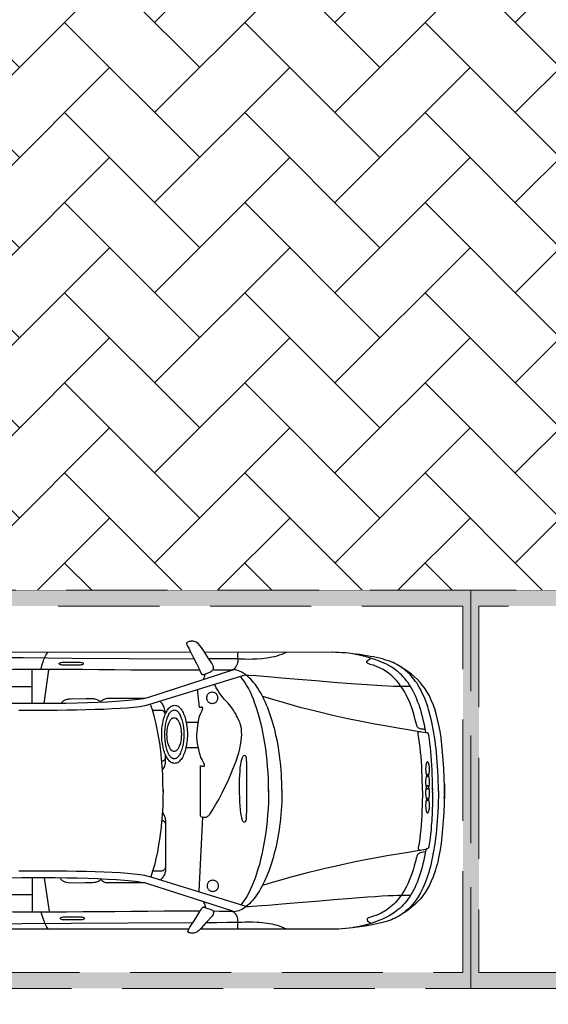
# Model space of a CAD drawing. Header units: millimetres. Extents: x 747415 to 1601423, y -236173 to 551995.
# Tile 9 of 256: x 928009 to 931327, y 6281 to 12463. Entities that reach past the tile are written whole.
import ezdxf

# ---------------------------------------------------------------- set-up
doc = ezdxf.new("R2010")
doc.units = ezdxf.units.MM
doc.header["$LTSCALE"] = 100
doc.header["$MEASUREMENT"] = 0
doc.linetypes.add('DASHED2', pattern=[9.525, 6.35, -3.175])
doc.layers.get('0').update_dxf_attribs({"linetype": 'CONTINUOUS', "lineweight": 0})
for name, color, linetype, lineweight in [('T--A9041_VERHARDING_Wegen', 21, 'CONTINUOUS', 0), ('T--L9041_VERHARDING_Trottoir', 8, 'CONTINUOUS', 0), ('T--L9042_BEPLANTING', 90, 'CONTINUOUS', 0), ('T--L9067_BEHEERVOORZIENING_Belijning', 7, 'DASHED2', 0)]:
    doc.layers.add(name, color=color, linetype=linetype, lineweight=lineweight)
doc.layers.add('T--A9072_BELIJNING', color=7, linetype='CONTINUOUS', lineweight=0, true_color=0xffffff)
doc.layers.add('T--L9041_VERHARDING_Wegen', color=7, linetype='CONTINUOUS')
doc.layers.add('T--L9082_INRICHTING_SPECIFIEK_Auto', color=8, linetype='CONTINUOUS')

# ---------------------------------------------------------------- blocks, each defined once
blk = doc.blocks.new('auto17')
for p, q in [((703.6, 867.6), (1533.8, 867.6)), ((1604.8, 867.6), (3518.7, 867.6)), ((2512.2, 544.6), (2482.2, 756.8)), ((2587.5, 547), (2587.5, 756.8)), ((1540.9, 629.4), (1516.7, 162.7)), ((2588.4, 650.5), (2814.7, 650.5)), ((115.7, 361.8), (115.3, 362.7)), ((75.7, 9.3), (75.7, -1.4)), ((75.7, -15.2), (75.7, -2.9)), ((1548.1, -271.5), (1626.2, -271.5)), ((1545.7, -430.3), (1621.5, -430.3)), ((2513.2, -549), (2483.6, -761.2)), ((2588.4, -551.4), (2588.4, -761.2)), ((2589.8, -654.3), (2815.6, -654.3)), ((705, -871.5), (1505.7, -871)), ((1591.9, -871), (3520.1, -872))]:
    blk.add_line(p, q)
for points in [[(576.9, 858.3), (598.7, 860.7), (620.2, 862.7), (641.6, 864.7), (662.6, 866.1), (683, 867.1), (703.1, 867.6)], [(991.7, 867.6), (1006, 860.7), (1020.8, 854.4), (1036, 849), (1051.3, 844.1), (1067, 839.6), (1082.7, 836.2), (1098.4, 833.3), (1114.1, 830.3), (1129.9, 828.4), (1145.6, 826.9), (1160.8, 825.4), (1175.6, 824.5), (1204.2, 823.5), (1230.4, 823), (1253.2, 823.5), (1272.8, 824.5), (1288, 824.9), (1297.5, 825.4), (1364.2, 825.9), (1429.9, 826.4), (1494.7, 826.4)], [(1297.1, 866.6), (1297.5, 856.8), (1297.5, 847.5), (1297.1, 838.2), (1297.1, 828.9), (1296.6, 820), (1297.1, 810.7), (1298, 801.9), (1300.4, 793.1), (1303.7, 784.3), (1308.5, 775.4), (1315.6, 767.1), (1324.7, 758.3)], [(1499.5, 732.3), (1484.7, 737.2), (1471.9, 741.6), (1458.1, 748.5), (1454.7, 750.4), (1452.3, 752.9), (1450.9, 755.8), (1450, 758.8), (1449.5, 762.2), (1450, 765.6), (1451.9, 772), (1455.2, 778.9), (1459.5, 784.3), (1498.1, 827.9), (1527.1, 860.7), (1544.8, 878.4), (1550, 882.3), (1555.7, 885.7), (1561.4, 888.2), (1567.2, 890.1), (1572.8, 891.6), (1578.1, 892.1), (1585.2, 892.1), (1592.4, 891.6), (1599.5, 890.1), (1602.9, 889.7), (1605.3, 888.7), (1607.6, 887.2), (1609.5, 885.7), (1610.5, 884.3), (1611, 882.8), (1610, 877.4), (1607.1, 870.5), (1602.9, 863.2), (1598.1, 855.3), (1593.8, 848.5), (1590, 842.6), (1572.4, 814.1), (1555.7, 786.7), (1536.7, 755.8)], [(2534.6, 758.3), (2527, 778.4), (2521.2, 797), (2516, 814.1), (2513.2, 823), (2509.8, 831.3), (2505.5, 839.6), (2501.2, 848.5), (2495.5, 857.3), (2488.4, 866.1)], [(37.6, 1), (38.1, 33.9), (39, 66.2), (40.5, 97.1), (41.9, 127.5), (43.8, 156.8), (45.7, 185.8), (48.1, 213.7), (50.5, 241.2), (53.3, 267.1), (56.2, 293.1), (59.5, 318.1), (62.9, 342.1), (66.7, 365.7), (70.5, 388.7), (74.8, 410.8), (79.1, 431.8), (83.8, 452.9), (88.6, 472.5), (93.8, 492.1), (99.1, 510.7), (104.8, 528.9), (110.5, 546.5), (116.7, 563.2), (123.3, 579.4), (136.7, 610.3), (151, 638.7), (166.2, 664.7), (182.4, 688.7), (199.6, 710.3), (217.7, 730.4), (226.7, 739.2), (236.7, 748), (246.2, 756.3), (256.3, 764.2), (266.7, 771.5), (277.2, 778.9), (287.7, 785.2), (298.6, 791.6), (310.1, 797), (321.5, 802.4), (333, 807.8), (344.9, 812.2), (357.7, 816.6), (372.5, 821), (388.7, 825.4), (405.8, 829.8), (424.9, 834.2), (444.4, 838.2), (486.3, 846), (531.1, 852.9), (576.9, 858.3)], [(116.2, 364.2), (120.5, 388.2), (124.8, 411.7), (130, 434.3), (135.2, 456.3), (140.5, 477.4), (146.2, 498), (152.4, 517.6), (158.6, 536.7), (165.7, 555.3), (172.4, 573), (179.6, 590.2), (187.2, 606.8), (195.3, 622.5), (203.4, 637.7), (211.9, 651.9), (220.5, 665.6), (229.6, 678.9), (239.1, 691.1), (248.6, 703.4), (258.6, 714.2), (268.6, 725), (279.1, 734.8), (290.1, 744.1), (301, 752.4), (314.4, 763.2), (330.1, 773.5), (348.2, 783.8), (368.2, 794.1), (389.6, 803.9), (413, 813.2), (437.3, 822.5), (463, 830.8), (489.6, 838.7), (517.3, 845.5), (545.9, 851.9), (574.4, 857.3)], [(121, 381.3), (133.4, 383.8), (145.3, 385.8), (155.7, 388.7), (160, 391.2), (164.3, 394.1), (168.1, 398), (171.5, 402.4), (173.8, 408.8), (175.8, 416.6), (175.8, 415.2), (182.4, 443.1), (189.6, 469.6), (196.7, 494.6), (204.8, 518.6), (212.9, 540.6), (221.5, 561.7), (230.5, 581.3), (239.6, 600), (249.1, 617.1), (258.6, 633.8), (268.6, 649), (278.6, 662.7), (288.6, 675.9), (298.6, 688.2), (308.7, 699), (319.1, 709.8), (329.1, 719.1), (339.6, 727.4), (349.6, 735.7), (359.6, 743.1), (369.2, 749.5), (378.7, 755.3), (388.2, 760.7), (397.7, 765.6), (415.4, 774), (431.5, 780.3), (445.9, 785.2), (458.7, 789.6), (469.7, 793.1), (477.8, 796.5), (481.1, 798), (483.5, 799.9), (484.9, 801.9), (486.3, 803.9), (486.3, 805.8), (485.8, 808.3), (482.5, 813.7), (475.4, 820.5), (463.5, 829.3)], [(1246.1, 725), (1855.8, 536.7), (1867.7, 533.8), (1881, 530.8), (1896.3, 528.4), (1912.5, 525.9), (1930.1, 523.5), (1949.2, 521.5), (1990.1, 517.6), (2035.4, 514.2), (2085.4, 511.2), (2137.3, 508.8), (2192.6, 506.8), (2250.2, 505.4), (2309.3, 503.9), (2369.3, 503.4), (2430.3, 502.4), (2552.7, 501.9), (2671.3, 501.9)], [(1579.1, 826.9), (1986.8, 829.3), (2343.6, 831.8), (2651.3, 834.2), (2793.7, 835.7)], [(2787.5, -839.1), (2645.1, -838.2), (2336.4, -835.2), (1979.7, -832.8), (1571.4, -830.3)], [(2287.4, 809.3), (2383.6, 809.3), (2391.2, 808.8), (2397.4, 807.8), (2403.1, 806.3), (2407.4, 804.3), (2409.8, 801.9), (2410.8, 799.4), (2409.8, 796.5), (2407.4, 794.1), (2403.1, 792.1), (2397.4, 790.6), (2391.2, 789.6), (2383.6, 789.6), (2287.4, 789.6), (2280.2, 789.6), (2273.6, 790.6), (2268.3, 792.1), (2264, 794.1), (2261.6, 796.5), (2260.7, 799.4), (2261.6, 801.9), (2264, 804.3), (2268.3, 806.3), (2273.6, 807.8), (2280.2, 808.8), (2287.4, 809.3), (2287.4, 809.3)], [(1.9, -49.5), (0.9, -44.6), (0, -32.3), (0, -16.2), (0, 0), (0, 12.2), (0.4, 17.7), (2.4, 77.9), (4.7, 134.3), (8.1, 187.2), (11.9, 237.2), (16.2, 284.3), (21.9, 327.9), (28.1, 369.6), (35.2, 408.3), (42.8, 444.1), (47.1, 461.3), (51.4, 477.9), (56.2, 493.6), (61, 509.3), (66.2, 524.5), (71.4, 538.7), (82.9, 566.1), (94.8, 591.6), (108.1, 615.6), (121.9, 637.7), (136.7, 658.3), (152.9, 677.9), (170, 696), (187.7, 713.2), (206.7, 728.9), (226.7, 744.6), (247.7, 759.3), (270.1, 773)], [(1020.3, -6.4), (1020.3, 19.6), (1021.2, 45.6), (1022.2, 71.1), (1023.2, 96.6), (1025.1, 121.6), (1027, 146.6), (1029.3, 171.5), (1032.2, 195.6), (1035.1, 219.6), (1038.4, 243.6), (1042.2, 266.7), (1046.5, 289.7), (1050.3, 312.2), (1055.1, 334.8), (1059.8, 356.4), (1065.1, 377.9), (1070.8, 399), (1076.5, 419.6), (1088.4, 459.8), (1101.3, 497.5), (1115.6, 532.8), (1122.7, 549.9), (1130.3, 566.6), (1138, 582.3), (1146.1, 598), (1154.2, 612.7), (1162.3, 626.9), (1170.8, 640.1), (1179.4, 653.4), (1188, 665.2), (1197, 676.9), (1206.1, 687.7), (1215.1, 697.5), (1224.2, 707.3), (1233.7, 715.7), (1243.2, 723.5), (1252.7, 730.8), (1262.3, 737.2), (1272.3, 742.6), (1281.8, 747.5), (1291.8, 751.4), (1301.8, 754.4), (1311.8, 756.8), (1321.8, 757.8), (1331.8, 758.3)], [(1329.4, 754.9), (1862.5, 581.3), (1874.4, 578.4), (1888.7, 575.5), (1904.9, 573), (1922, 570.5), (1941.6, 568.1), (1962.5, 565.7), (2008.2, 561.7), (2059.7, 557.8), (2115.9, 554.4), (2175.9, 551.9), (2239.2, 549.5), (2305.5, 547.5), (2373.6, 546.1), (2443.1, 545.1), (2513.6, 544.6), (2584.1, 544.6), (2653.7, 545.1), (2722.3, 546.1)], [(1333.7, 756.3), (1375.2, 755.8), (1414.2, 755.3), (1453.3, 754.9)], [(1499, 732.8), (1502.4, 731.8), (1505.2, 730.8), (1507.6, 729.9), (1510, 729.4), (1512.4, 729.4), (1515.2, 729.9), (1517.6, 731.3), (1520.5, 733.8), (1523.8, 737.2), (1527.6, 742.1), (1531.9, 748.5), (1536.7, 756.3)], [(1535.7, 754.9), (1651.5, 754.9), (1760.5, 754.9), (1865.3, 755.8), (1967.8, 756.3), (2068.7, 757.3), (2168.8, 757.8), (2269.3, 758.8), (2372.7, 759.3), (2479.3, 759.7), (2589.4, 759.7), (2706.1, 759.3), (2830.9, 758.3), (2925.7, 756.3), (3030, 752.9), (3139.1, 749), (3248.1, 744.6), (3353.4, 741.1), (3450.1, 739.7)], [(1246.1, 724), (1240.8, 724.5), (1227, 724), (1205.1, 722.5), (1178.9, 720.5), (1146.1, 718.1), (1107, 715.2), (1019.8, 707.8), (917.9, 699.5), (807.4, 690.1), (695, 680.8), (584.9, 672), (483.5, 664.7), (436.3, 661.2), (393.4, 658.3), (355.3, 656.3), (321, 654.8), (293.4, 653.9), (272.5, 653.9), (213.9, 653.9)], [(1104.2, -7.8), (1104.6, 31.9), (1105.6, 71.1), (1107.5, 110.3), (1110.3, 148.5), (1113.7, 186.3), (1117.5, 223.5), (1122.2, 260.3), (1127.5, 295.6), (1133.2, 330.4), (1139.9, 364.7), (1146.5, 398), (1154.2, 429.9), (1162.3, 460.8), (1170.8, 490.7), (1179.9, 519.1), (1189.4, 546.5), (1198.9, 572.5), (1209.4, 597), (1219.9, 620.5), (1230.8, 642.1), (1241.8, 661.7), (1253.2, 680.3), (1265.1, 697), (1277, 711.7)], [(1511.9, 696.5), (1507.6, 708.3), (1503.8, 718.6), (1500.9, 731.3)], [(1420.4, 594.6), (1420.9, 599.5), (1421.4, 604.4), (1423.3, 609.3), (1425.2, 613.2), (1427.6, 617.6), (1430.4, 621), (1433.8, 624), (1437.1, 626.9), (1441.4, 628.9), (1445.7, 630.3), (1450, 631.3), (1454.7, 631.8), (1459.5, 631.3), (1463.8, 630.3), (1468.1, 628.9), (1471.9, 626.9), (1475.2, 624), (1478.6, 621), (1481.4, 617.6), (1483.8, 613.2), (1485.7, 609.3), (1487.6, 604.4), (1488.5, 599.5), (1488.5, 594.6), (1488.5, 589.7), (1487.6, 584.8), (1485.7, 580.4), (1483.8, 575.9), (1481.4, 572), (1478.6, 568.6), (1475.2, 565.7), (1471.9, 562.7), (1468.1, 560.7), (1463.8, 559.3), (1459.5, 558.3), (1454.7, 557.8), (1450, 558.3), (1445.7, 559.3), (1441.4, 560.7), (1437.1, 562.7), (1433.8, 565.7), (1430.4, 568.6), (1427.6, 572), (1425.2, 575.9), (1423.3, 580.4), (1421.4, 584.8), (1420.9, 589.7), (1420.4, 594.6), (1420.4, 594.6)], [(1140.8, 591.1), (1079.4, 572.5), (1019.8, 555.3), (962.7, 539.2), (906.4, 524), (852.1, 509.8), (800.2, 496.6), (748.8, 484.3), (699.7, 472.5), (652.1, 462.2), (605.9, 451.9), (561.6, 442.6), (519.2, 434.3), (436.8, 418.6), (361.5, 404.9), (292.9, 393.6), (228.1, 382.8), (169.5, 373), (117.2, 364.2)], [(1771.4, 134.9), (1762.4, 148), (1760.1, 153.4), (1757.7, 158.8), (1755.3, 164.2), (1753.9, 170.1), (1752.5, 176), (1751.5, 181.9), (1750.5, 188.2), (1750.5, 194.6), (1750.5, 486.2), (1751, 494.1), (1752, 501.9), (1753.4, 509.3), (1755.8, 516.1), (1758.2, 523), (1761, 529.4), (1764.4, 535.7), (1768.2, 541.2), (1772, 546.1), (1776.3, 550.4), (1785.2, 558.5)], [(1880.7, 576.4), (2093.5, 576.4), (2103, 576.9), (2111.6, 576.9), (2118.8, 576.4), (2125.9, 575.5), (2131.6, 573.5), (2136.8, 571.5), (2141.6, 569.1), (2145.9, 566.1), (2149.7, 563.2), (2153.1, 559.8), (2155.9, 555.8), (2158.7, 551.9)], [(2157.3, 555.4), (2165.9, 562.7), (2169.7, 565.2), (2174.5, 567.1), (2179.7, 569.6), (2185.9, 571), (2193.1, 573), (2200.7, 574.5), (2209.2, 575.5), (2219.3, 576.4), (2230.2, 576.9), (2242.1, 576.9), (2255.4, 576.4), (2353.6, 577.4)], [(2353.6, 577.4), (2363.1, 575.9), (2372.2, 574), (2380.7, 571.5), (2385, 570.1), (2389.3, 568.6), (2393.6, 566.1), (2397.4, 563.7), (2400.7, 560.7), (2404.5, 556.8), (2407.4, 552.9), (2412.5, 545.5)], [(1774.6, 181.4), (1764.4, 186.8), (1761.5, 189.2), (1758.6, 191.7), (1756.3, 194.6), (1754.3, 197.5), (1752.9, 201.5), (1751.5, 204.9), (1750.5, 208.8), (1750.5, 212.7), (1750.5, 470.6), (1750.5, 474.5), (1751.5, 478.9), (1752.9, 482.3), (1754.3, 486.2), (1756.3, 489.7), (1759.1, 492.6), (1761.5, 495.5), (1764.4, 498), (1767.7, 500), (1771, 501.4), (1774.8, 502.4), (1778.7, 502.4), (1832.1, 502.4)], [(1766.7, -10.3), (1767.2, 43.1), (1769.1, 95.1), (1772, 146.1), (1773.9, 171.5), (1775.8, 196.6), (1778.2, 221.1), (1781, 245.1), (1783.9, 269.1), (1787.2, 292.1), (1794.4, 338.2), (1802.5, 382.3), (1811.5, 424.5), (1821.5, 465.2), (1832.5, 503.4), (1844.4, 539.2)], [(139.1, -1.4), (139.1, 30.4), (139.6, 61.8), (140.5, 92.6), (141.5, 123), (142.4, 153.4), (144.3, 183.3), (146.7, 212.7), (149.1, 241.7), (152.4, 270.1), (155.7, 298.5), (160, 326), (164.8, 353.4), (165.3, 356.8), (164.8, 359.8), (164.8, 362.7), (164.3, 365.2), (163.4, 366.7), (162.4, 367.6), (160.5, 368.6), (158.6, 369.6), (155.3, 370.6), (151.5, 371.1)], [(74.8, 5.9), (75.3, 69.6), (77.1, 130.4), (80.5, 187.8), (82.9, 215.7), (84.8, 243.1), (87.6, 269.6), (90.5, 295.6), (93.8, 321.1), (97.6, 345.6), (97.6, 345.6), (97.6, 346.6), (97.6, 347), (98.6, 351.4), (100, 354.4), (101, 356.8), (102.4, 358.8), (103.8, 360.3), (105.7, 361.3), (109.1, 362.2), (112.9, 362.7), (117.2, 363.7)], [(1243.7, -13.2), (1243.7, 42.7), (1243.2, 91.2), (1243.7, 130.9), (1244.2, 148.5), (1245.1, 163.2), (1246.1, 175), (1247.5, 184.8), (1249.4, 191.7), (1252.3, 194.6), (1255.2, 196.1), (1258, 196.1), (1260.4, 195.1), (1262.8, 192.6), (1265.1, 189.2), (1267.5, 184.8), (1269.4, 179.4), (1271.3, 172.5), (1273.2, 165.2), (1275.1, 156.8), (1276.6, 148), (1278, 138.2), (1280.9, 116.7), (1282.8, 93.1), (1284.7, 67.2), (1285.6, 39.7), (1286.6, 11.8), (1286.6, -17.1), (1286.6, -45.6), (1286.1, -73), (1285.2, -99), (1283.7, -123.5), (1281.8, -146), (1279.4, -166.1), (1276.6, -183.8), (1273.2, -199), (1269, -210.3), (1266.6, -215.2), (1264.2, -218.6), (1261.3, -221.6), (1258.5, -223.5), (1255.6, -224.5), (1252.3, -224), (1250.9, -223.5), (1249.4, -221.6), (1248, -218.6), (1247, -215.7), (1246.1, -211.2), (1245.1, -205.8), (1244.2, -194.1), (1243.2, -178.9), (1243.2, -160.7), (1242.8, -119.6), (1243.2, -69.6), (1243.7, -13.2), (1243.7, -13.2)], [(1531.4, 158.8), (1524.3, 161.8), (1517.6, 163.2), (1511.9, 164.2), (1506.2, 164.7), (1501.4, 164.2), (1496.7, 163.2), (1492.4, 161.8), (1488.1, 159.3), (1484.2, 156.4), (1480.4, 152.9), (1476.6, 149), (1472.8, 144.6), (1466.6, 135.8), (1454.2, 116.2), (1437.1, 86.8), (1417.6, 52), (1395.7, 10.3), (1372.8, -36.3), (1360.9, -60.3), (1349.4, -85.3), (1338.5, -111.3), (1328, -136.7), (1317.5, -162.7), (1308.5, -188.7), (1299.4, -214.7), (1291.8, -240.2), (1285.6, -265.2), (1280.4, -290.1), (1276.6, -313.7), (1274.2, -336.2), (1273.2, -355.3), (1273.7, -372.5), (1274.7, -388.2), (1277, -402.4), (1279.9, -415.6), (1283.7, -427.4), (1288, -439.2), (1292.8, -450.4), (1298.5, -461.7), (1304.7, -473), (1310.9, -484.3), (1318, -496.5), (1326.6, -510.7), (1334.7, -523.5), (1342.8, -533.8), (1350.9, -543.6), (1359, -552.4), (1367.1, -560.7), (1374.7, -569), (1382.8, -577.4), (1390.4, -586.2), (1398.5, -595.5), (1406.1, -606.3), (1414.2, -618.6), (1423.8, -633.3), (1432.8, -649), (1443.8, -671.5)], [(1531.4, 157.8), (1531.4, -157.8), (1528.6, -158.3), (1525.2, -157.8), (1521.9, -157.3), (1518.1, -156.8), (1514.7, -156.4), (1511.9, -156.4), (1509, -156.8), (1507.1, -158.3), (1506.2, -160.7), (1506.2, -164.2), (1507.6, -169.1), (1510.5, -176), (1514.7, -184.3), (1518.5, -191.6), (1521.9, -197.5), (1525.2, -203.9), (1528.6, -210.3), (1531.4, -218.6), (1537.6, -240.7), (1542.8, -260.8), (1547.1, -279.4), (1550.5, -298), (1552.8, -315.7), (1553.8, -333.8), (1554.3, -351.9), (1553.3, -371), (1551.4, -391.6), (1549, -413.2), (1545.2, -437.2), (1540, -463.7), (1536.2, -475.4), (1530, -488.7), (1523.3, -502.4), (1521, -508.8), (1519, -514.6), (1518.1, -519.1), (1518.1, -521), (1518.5, -523), (1519, -523.9), (1520, -525), (1521.9, -525.9), (1523.8, -525.9), (1526.7, -525.9), (1528.6, -525.4), (1530.9, -525), (1532.9, -524.4), (1534.3, -524.4), (1535.7, -525), (1536.7, -525.4), (1538.1, -527.4), (1539, -530.3), (1539.5, -534.3), (1540.5, -539.7), (1540.9, -547), (1543.3, -576.4), (1545.7, -605.8), (1549.5, -638.7)], [(1.4, 44.6), (0, 27), (0, -6.8), (0.4, -25), (2.4, -85.3), (4.7, -141.6), (8.1, -194.1), (11.9, -244.6), (16.6, -291.1), (21.9, -334.8), (28.1, -376.4), (35.2, -414.7), (43.3, -450.4), (51.9, -484.3), (61.4, -515.6), (71.9, -544.5), (83.3, -571.5), (95.3, -597), (108.6, -620.5), (122.4, -642.6), (137.7, -663.1), (153.8, -682.3), (170.5, -700.4), (188.6, -717.1), (207.7, -733.3), (227.7, -748.4), (248.6, -763.2), (271, -776.9)], [(37.6, 1), (38.1, -31.8), (39.5, -64.2), (40.5, -95.1), (41.9, -125.4), (43.8, -155.4), (45.7, -183.8), (48.1, -212.2), (50.5, -239.7), (53.3, -266.1), (56.2, -291.6), (59.5, -317.1), (62.9, -341.1), (66.7, -364.7), (70.5, -387.7), (74.8, -409.7), (79.1, -431.8), (83.8, -452.4), (89.1, -472.5), (94.3, -492.1), (99.5, -511.2), (105.2, -529.3), (111, -547), (117.2, -564.2), (123.8, -580.3), (130.5, -596), (137.2, -611.2), (144.3, -625.9), (151.5, -640.1), (159.1, -653.4), (167.2, -666.6), (174.8, -678.9), (183.4, -690.6), (192, -701.9), (200.5, -713.2), (209.6, -723.5), (218.6, -733.3), (228.1, -742.6), (237.7, -751.4), (247.7, -759.7), (257.7, -767.6), (267.7, -775.4), (278.6, -782.3), (289.1, -789.1), (300.1, -795), (311.5, -800.9), (322.9, -806.3), (334.4, -811.7), (346.3, -816.1), (359.1, -820.5), (373.9, -824.9), (390.1, -829.3), (407.3, -833.7), (426.3, -838.2), (445.9, -842.1), (466.3, -846), (487.8, -849.9), (509.7, -853.3), (532, -856.8), (554.9, -859.7), (577.8, -862.7)], [(1104.2, 2.5), (1104.6, -37.2), (1105.6, -76.5), (1107.5, -115.7), (1110.3, -153.9), (1113.7, -191.6), (1117.5, -228.4), (1122.2, -265.2), (1127.5, -300.9), (1133.7, -335.8), (1139.9, -369.6), (1147, -402.4), (1154.7, -434.3), (1162.7, -465.2), (1171.3, -495.1), (1180.3, -523.5), (1189.9, -550.9), (1199.9, -576.9), (1209.9, -600.9), (1220.4, -624.5), (1231.3, -646), (1242.8, -665.6), (1254.2, -684.3), (1266.1, -700.9), (1278, -715.6)], [(1766.7, 2), (1767.2, -51), (1769.1, -103.4), (1772, -154.4), (1776.3, -204.4), (1781.5, -252.9), (1787.7, -299.9), (1794.8, -345.6), (1803.4, -389.7), (1812.5, -431.3), (1822.5, -471.5), (1833.4, -509.8), (1844.9, -544.4)], [(75.7, -8.8), (75.7, -41.2), (76.2, -72.5), (77.1, -102.9), (78.1, -133.3), (79.5, -162.7), (81.4, -191.6), (83.3, -219.6), (85.7, -247.5), (88.6, -274), (91.4, -300.5), (94.8, -325.9), (98.6, -351), (99.5, -355.3), (101, -358.8), (101.9, -361.2), (103.4, -363.2), (104.8, -364.2), (106.7, -365.1), (110, -366.1), (113.8, -366.6), (118.1, -367.6)], [(139.1, -1.4), (139.1, -33.3), (139.6, -64.7), (140.5, -95.6), (141.5, -126.5), (143.4, -156.8), (145.3, -186.7), (147.6, -216.2), (150, -245.1), (153.4, -274), (157.2, -301.9), (161.5, -329.9), (166.2, -357.3), (166.2, -360.7), (165.7, -363.7), (165.7, -366.6), (165.3, -369.1), (164.3, -370.5), (163.4, -371.5), (161.5, -372.5), (159.6, -373.5), (156.2, -374.5), (152.4, -375)], [(1020.8, -2.9), (1020.8, -28.9), (1021.7, -54.9), (1022.7, -80.4), (1023.7, -105.9), (1025.5, -130.8), (1027.5, -155.4), (1029.8, -180.4), (1032.7, -204.4), (1035.6, -228.4), (1039.4, -251.9), (1042.7, -275), (1047, -298), (1051.3, -320.6), (1056, -342.6), (1060.8, -364.2), (1066.1, -385.7), (1071.3, -406.3), (1077, -426.9), (1083.2, -447), (1089.4, -466.6), (1095.6, -485.3), (1102.2, -503.9), (1109.4, -522), (1116.5, -539.2), (1123.7, -556.3), (1131.3, -572.5), (1138.9, -588.2), (1147, -603.9), (1155.1, -618.1), (1163.2, -632.3), (1171.8, -645.5), (1180.3, -658.3), (1189.4, -670.5), (1198, -681.8), (1207, -692.6), (1216.1, -702.4), (1225.6, -711.7), (1235.1, -720), (1244.7, -727.9), (1254.2, -735.2), (1263.7, -741.1), (1273.2, -746.5), (1283.2, -751.4), (1293.3, -755.3), (1303.2, -758.3), (1313.3, -760.7), (1323.3, -761.7), (1333.3, -762.2)], [(1614.3, -356.3), (1614.3, -343.6), (1614.8, -331.3), (1615.7, -319.6), (1617.2, -307.8), (1618.6, -296.5), (1620.5, -285.3), (1622.9, -274.5), (1625.3, -264.2), (1628.1, -254.4), (1631, -244.6), (1634.3, -235.8), (1637.6, -227.4), (1641.4, -219.1), (1645.3, -211.7), (1649.5, -204.9), (1653.8, -199), (1658.6, -193.1), (1663.4, -188.2), (1668.1, -183.8), (1672.9, -180.4), (1678.1, -177.9), (1683.4, -175.5), (1688.6, -174.5), (1694.3, -174), (1700, -174.5), (1705.3, -175.5), (1710.5, -177.9), (1715.8, -180.4), (1720.5, -183.8), (1725.8, -188.2), (1730.5, -193.1), (1734.8, -199), (1739.1, -204.9), (1743.4, -211.7), (1747.7, -219.1), (1751, -227.4), (1754.8, -235.8), (1758.2, -244.6), (1761, -254.4), (1763.9, -264.2), (1766.2, -274.5), (1768.6, -285.3), (1770.6, -296.5), (1772, -307.8), (1773.4, -319.6), (1774.4, -331.3), (1774.8, -343.6), (1774.8, -356.3), (1774.8, -368.6), (1774.4, -380.9), (1773.4, -393.1), (1772, -404.9), (1770.6, -416.1), (1768.6, -427.4), (1766.2, -438.2), (1763.9, -448.5), (1761, -458.3), (1758.2, -467.6), (1754.8, -476.9), (1751, -485.3), (1747.7, -493.1), (1743.4, -500.4), (1739.1, -507.3), (1734.8, -513.7), (1730.5, -519.6), (1725.8, -524.4), (1720.5, -528.9), (1715.8, -532.3), (1710.5, -534.8), (1705.3, -537.2), (1700, -538.2), (1694.3, -538.7), (1688.6, -538.2), (1683.4, -537.2), (1678.1, -534.8), (1672.9, -532.3), (1668.1, -528.9), (1663.4, -524.4), (1658.6, -519.6), (1653.8, -513.7), (1649.5, -507.3), (1645.3, -500.4), (1641.4, -493.1), (1637.6, -485.3), (1634.3, -476.9), (1631, -467.6), (1628.1, -458.3), (1625.3, -448.5), (1622.9, -438.2), (1620.5, -427.4), (1618.6, -416.1), (1617.2, -404.9), (1615.7, -393.1), (1614.8, -380.9), (1614.3, -368.6), (1614.3, -356.3), (1614.3, -356.3)], [(1770.7, -131), (1765.3, -139.7), (1761.5, -145.6), (1758.6, -151.9), (1756.3, -159.3), (1753.9, -167.6), (1752, -176), (1751, -185.8), (1750.5, -196), (1750.5, -207.3), (1751.3, -228.1)], [(1636.7, -355.8), (1637.2, -334.8), (1638.6, -314.7), (1641.4, -296), (1644.8, -278.4), (1649.1, -261.7), (1654.3, -247.5), (1656.7, -240.7), (1660, -234.3), (1662.9, -228.4), (1666.2, -223.5), (1669.5, -218.6), (1672.9, -214.7), (1676.7, -210.8), (1680.5, -207.8), (1684.3, -205.4), (1688.1, -203.9), (1691.9, -202.9), (1696.2, -202.4), (1700.5, -202.9), (1704.3, -203.9), (1708.1, -205.4), (1711.9, -207.8), (1715.8, -210.8), (1719.1, -214.7), (1722.9, -218.6), (1726.2, -223.5), (1729.6, -228.4), (1732.5, -234.3), (1735.3, -240.7), (1738.1, -247.5), (1743.4, -261.7), (1747.2, -278.4), (1750.5, -296), (1752, -305.3), (1753.4, -315.2), (1754.3, -325), (1754.8, -334.8), (1755.3, -345.6), (1755.3, -355.8), (1755.3, -366.1), (1754.8, -376.9), (1754.3, -386.7), (1753.4, -396.5), (1752, -406.3), (1750.5, -415.6), (1747.2, -433.3), (1743.4, -450), (1738.1, -464.2), (1735.3, -471), (1732.5, -477.4), (1729.6, -483.3), (1726.2, -488.2), (1722.9, -493.1), (1719.1, -497), (1715.8, -500.9), (1711.9, -503.9), (1708.1, -506.3), (1704.3, -507.8), (1700.5, -508.8), (1696.2, -509.2), (1691.9, -508.8), (1688.1, -507.8), (1684.3, -506.3), (1680.5, -503.9), (1676.7, -500.9), (1672.9, -497), (1669.5, -493.1), (1666.2, -488.2), (1662.9, -483.3), (1660, -477.4), (1656.7, -471), (1654.3, -464.2), (1649.1, -450), (1644.8, -433.3), (1641.4, -415.6), (1638.6, -397), (1637.2, -376.9), (1636.7, -355.8), (1636.7, -355.8)], [(1774.8, -187.9), (1768.6, -189.7), (1765.8, -191.1), (1762.9, -192.6), (1750.5, -203.2)], [(1652, -354.9), (1652.4, -340.7), (1653.3, -326.9), (1655.3, -313.7), (1658.1, -301.4), (1661, -290.1), (1665.3, -279.9), (1669.5, -271), (1674.3, -263.2), (1679.6, -257.3), (1682.4, -254.9), (1685.3, -252.9), (1688.1, -250.9), (1691, -250), (1693.9, -249), (1697.2, -249), (1700, -249), (1703.4, -250), (1706.2, -250.9), (1709.1, -252.9), (1711.9, -254.9), (1714.8, -257.3), (1720.1, -263.2), (1724.8, -271), (1729.1, -279.9), (1732.9, -290.1), (1735.8, -301.4), (1738.6, -313.7), (1740.5, -326.9), (1741.5, -340.7), (1742, -354.9), (1741.5, -369.1), (1740.5, -382.8), (1738.6, -396), (1735.8, -408.3), (1732.9, -419.6), (1729.1, -429.9), (1724.8, -438.7), (1720.1, -446.5), (1714.8, -452.4), (1711.9, -454.8), (1709.1, -456.8), (1706.2, -458.8), (1703.4, -459.8), (1700, -460.7), (1697.2, -460.7), (1691, -459.8), (1684.8, -457.3), (1679.6, -452.4), (1674.3, -446.5), (1669.5, -438.7), (1665.3, -429.9), (1661, -419.6), (1658.1, -408.3), (1655.3, -396), (1653.3, -382.8), (1652.4, -369.1), (1652, -354.9), (1652, -354.9)], [(117.2, -368.1), (121.5, -392.1), (125.8, -415.6), (131, -438.2), (136.2, -460.2), (141.5, -481.3), (147.2, -501.9), (153.4, -521.5), (160, -540.6), (166.7, -559.3), (173.4, -576.9), (181, -594.1), (188.6, -610.7), (196.2, -626.4), (204.8, -641.6), (212.9, -655.8), (222, -669.5), (231, -682.8), (240.5, -695), (250.1, -707.3), (260.1, -718.1), (270.1, -728.9), (280.6, -738.7), (291.5, -748), (302.5, -756.3), (315.8, -767.1), (331.5, -777.4), (349.6, -787.7), (369.2, -798), (391.1, -807.8), (413.9, -817.1), (438.2, -826.4), (464, -834.7), (491.1, -842.6), (518.2, -849.4), (546.8, -855.8), (575.4, -861.2)], [(1142.3, -595.5), (1080.8, -576.9), (1021.2, -559.7), (964.1, -543.6), (907.9, -527.9), (853.6, -513.7), (801.2, -500.9), (700.2, -476.4), (606.8, -455.8), (520.1, -438.2), (438.2, -422.5), (362.9, -408.8), (293.9, -397.5), (229.1, -386.7), (171, -376.9), (118.1, -368.1)], [(121.9, -385.2), (134.8, -387.7), (146.2, -389.7), (156.7, -392.6), (161.5, -394.6), (165.7, -397.5), (169.5, -400.9), (172.4, -405.8), (174.8, -411.7), (176.7, -419.1), (183.4, -447), (190.5, -474), (197.7, -498.5), (205.8, -522.5), (213.9, -545), (222.4, -565.6), (231.5, -585.7), (240.5, -604.3), (250.1, -621.5), (259.6, -637.7), (269.6, -652.9), (279.6, -667.1), (289.6, -679.8), (299.6, -692.1), (309.6, -703.4), (320.1, -713.7), (330.1, -723), (340.6, -731.8), (350.6, -739.6), (360.6, -747), (370.1, -753.4), (379.6, -759.3), (389.1, -764.6), (398.7, -769.5), (416.3, -777.9), (432.5, -784.2), (446.8, -789.6), (459.7, -793.5), (470.6, -797.5), (478.7, -800.4), (482, -802.4), (484.4, -803.8), (485.8, -805.8), (487.3, -807.8), (487.3, -809.7), (486.8, -812.2), (483.5, -817.6), (476.3, -824.4), (464.4, -833.2)], [(1751.4, -484.4), (1753.4, -500.9), (1754.8, -508.8), (1756.7, -516.6), (1759.6, -524.4), (1762.4, -531.3), (1765.8, -538.2), (1769.1, -544.1), (1772.9, -549.5), (1777.2, -554.4), (1785.4, -562.8)], [(1752.1, -482.8), (1753.3, -485.8), (1754.8, -489.7), (1756.7, -493.2), (1759.5, -496.1), (1761.9, -499), (1764.8, -501.5), (1768.1, -503.4), (1771.4, -504.9), (1775.3, -505.9), (1779.1, -505.9), (1832.3, -505.9)], [(1247, -728.9), (1857.2, -540.6), (1882, -534.8), (1913.4, -529.8), (1950.6, -525.4), (1991.6, -521.5), (2036.8, -518.1), (2086.4, -515.6), (2138.7, -513.2), (2194, -511.2), (2251.6, -509.2), (2310.2, -508.3), (2370.7, -507.3), (2431.7, -506.8), (2554.1, -505.8), (2672.8, -505.8)], [(1330.9, -759.3), (1863.4, -585.7), (1875.3, -582.8), (1889.6, -579.8), (1905.8, -577.4), (1923.4, -574.9), (1942.5, -572.5), (1963.5, -570), (2009.2, -565.6), (2060.6, -561.7), (2117.3, -558.8), (2176.9, -555.8), (2240.2, -553.4), (2306.9, -551.9), (2374.5, -550.4), (2444.1, -549.5), (2514.6, -549), (2585.1, -549), (2655.1, -549), (2723.2, -549.9)], [(1423.8, -585.2), (1424.2, -580.3), (1424.7, -575.4), (1426.6, -571), (1428.5, -566.6), (1430.9, -562.7), (1433.8, -559.3), (1437.1, -556.3), (1440.4, -553.4), (1444.3, -551.4), (1448.5, -549.9), (1452.8, -549), (1457.6, -548.4), (1462.3, -549), (1466.6, -549.9), (1470.9, -551.4), (1475.2, -553.4), (1478.6, -556.3), (1481.9, -559.3), (1484.7, -562.7), (1487.1, -566.6), (1489, -571), (1490.9, -575.4), (1491.9, -580.3), (1491.9, -585.2), (1491.9, -590.1), (1490.9, -595), (1489, -600), (1487.1, -603.9), (1484.7, -608.3), (1481.9, -611.7), (1478.6, -614.6), (1475.2, -617.6), (1470.9, -619.5), (1466.6, -621), (1462.3, -622), (1457.6, -622.5), (1452.8, -622), (1448.5, -621), (1444.3, -619.5), (1440.4, -617.6), (1437.1, -614.6), (1433.8, -611.7), (1430.9, -608.3), (1428.5, -603.9), (1426.6, -600), (1424.7, -595), (1424.2, -590.1), (1423.8, -585.2), (1423.8, -585.2)], [(2347.9, -576.4), (2354.1, -576.4), (2360.3, -576.4), (2366, -575.9), (2371.7, -574.4), (2377.4, -573), (2382.6, -571), (2387.4, -569), (2392.2, -566.1), (2396.5, -562.7), (2400.7, -558.8), (2404.5, -554.8), (2408.3, -550)], [(1883, -580.8), (2094.5, -580.8), (2104, -581.3), (2112.5, -581.3), (2119.7, -580.3), (2126.8, -579.4), (2132.6, -577.9), (2138.3, -575.9), (2143, -573.5), (2147.3, -570.5), (2150.6, -567.6), (2154.5, -564.2), (2159.9, -556.7)], [(2157.3, -560.2), (2171.1, -569), (2175.4, -571.5), (2180.2, -573.5), (2185.9, -575.4), (2192.6, -576.9), (2200.2, -578.4), (2208.3, -579.4), (2217.8, -579.8), (2227.3, -579.8), (2238.8, -579.4), (2250.7, -578.4), (2351, -576.4)], [(1247.5, -727.9), (1230.8, -727.9), (1182.7, -724.9), (1108.4, -719.1), (1021.2, -711.7), (919.3, -703.4), (808.8, -694), (695.9, -684.7), (586.3, -675.9), (484.9, -668.5), (392.5, -662.2), (320.1, -658.3), (273.4, -657.8), (214.8, -657.8)], [(1501.9, -734.2), (1493.8, -738.2), (1487.1, -741.1), (1480.4, -743.5), (1473.8, -746.5), (1467.1, -750.4), (1459.5, -755.3), (1456.2, -758.3), (1453.8, -761.2), (1451.9, -765.1), (1450.9, -768.6), (1450, -772.5), (1450.5, -776.9), (1451.9, -785.7), (1455.7, -794.5), (1460.9, -802.8), (1480.9, -833.2), (1498.1, -859.7), (1513.3, -882.8), (1526.2, -902.4), (1537.1, -917.1), (1545.2, -925.4), (1552.8, -931.3), (1559.5, -935.2), (1565.7, -937.6), (1571.4, -939.6), (1576.7, -940.6), (1580.5, -941.1), (1585.2, -941.1), (1589.5, -941.1), (1593.3, -940.6), (1597.2, -940.1), (1600.5, -939.1), (1603.8, -938.1), (1609.1, -936.2), (1613.4, -933.7), (1616.2, -931.8), (1618.1, -930.3), (1619.1, -928.3), (1619.6, -926.4), (1619.1, -923.9), (1618.1, -921), (1616.7, -917.6), (1612.4, -909.2), (1605.3, -896.5), (1595.7, -878.9), (1576.7, -841.1), (1557.1, -801.4), (1535.7, -758.8)], [(1501.4, -734.2), (1506.2, -732.3), (1509.5, -730.8), (1512.9, -729.8), (1515.7, -729.4), (1518.1, -729.8), (1520, -730.8), (1524.3, -735.2), (1529, -744.1), (1535.7, -758.8)], [(1512.9, -700.9), (1509, -712.2), (1505.2, -722), (1502.4, -733.3)], [(1298, -870.5), (1298.5, -861.2), (1298.5, -851.4), (1298.5, -842.1), (1298, -833.2), (1297.5, -823.9), (1298, -815.1), (1298.9, -805.8), (1301.4, -797), (1305.2, -788.1), (1309.9, -779.3), (1316.6, -771), (1326.1, -762.2)], [(1335.2, -760.2), (1376.6, -760.2), (1415.2, -759.7), (1454.2, -759.3)], [(1536.7, -759.3), (1652, -759.3), (1761, -759.3), (1865.8, -759.7), (1968.2, -760.2), (2069.2, -761.2), (2169.2, -762.2), (2270.2, -762.7), (2373.6, -763.2), (2480.3, -763.6), (2590.8, -763.6), (2707.5, -763.2), (2831.8, -762.2), (2926.6, -760.7), (3030.9, -757.3), (3140, -753.4), (3249.6, -748.9), (3354.4, -745.5), (3451.1, -744.1)], [(2294.5, -790.1), (2390.8, -790.1), (2397.9, -790.6), (2404.5, -791.6), (2409.8, -793.1), (2414.6, -795), (2416.9, -797.5), (2417.9, -799.9), (2417.9, -801.4), (2416.9, -802.4), (2415.5, -803.8), (2414.1, -804.8), (2412.2, -805.8), (2409.8, -806.8), (2404.5, -808.3), (2397.9, -809.2), (2390.8, -809.7), (2294.5, -809.7), (2287.4, -809.2), (2280.7, -808.3), (2275.5, -806.8), (2270.7, -804.8), (2268.3, -802.4), (2267.4, -799.9), (2268.3, -797.5), (2270.7, -795), (2275.5, -793.1), (2280.7, -791.6), (2287.4, -790.6), (2294.5, -790.1), (2294.5, -790.1)], [(2534.1, -763.6), (2522.7, -800.9), (2517.5, -818.5), (2514.6, -826.9), (2511.3, -835.2), (2507, -844), (2502.2, -852.4), (2496.5, -861.2), (2489.3, -870)], [(577.8, -862.7), (599.7, -865.1), (621.1, -867.1), (642.6, -868.5), (663.5, -870), (684, -871), (704, -871.5)], [(992.7, -871.5), (1007, -864.6), (1021.7, -858.3), (1037, -852.9), (1052.2, -847.9), (1067.9, -843.6), (1083.6, -840.1), (1115.6, -834.2), (1147, -830.3), (1177, -828.3), (1205.6, -827.4), (1231.8, -826.9), (1254.2, -827.4), (1274.2, -828.3), (1289, -828.8), (1298.5, -829.3), (1361.4, -829.8), (1418.5, -829.8), (1479, -829.8)]]:
    blk.add_lwpolyline(points)
for points in [[(106.2, 45.7, 0.160669), (108.6, 46.6, 0.089762), (110.9, 49.1, 0.048317), (113, 53.3, 0.029972), (114.8, 59, 0.021217), (116.4, 65.8, 0.016703), (117.5, 73.7, 0.014363), (118.3, 82.2, 0.013351), (118.5, 91, 0.013351), (118.3, 99.9, 0.014363), (117.6, 108.4, 0.016703), (116.5, 116.3, 0.021217), (115, 123.1, 0.029972), (113.2, 128.8, 0.048317), (111.1, 133, 0.089762), (108.8, 135.6, 0.160669), (106.5, 136.5, 0.160669), (104.1, 135.6, 0.089762), (101.8, 133, 0.048317), (99.7, 128.8, 0.029972), (97.8, 123.2, 0.021217), (96.3, 116.3, 0.016703), (95.1, 108.5, 0.014363), (94.4, 100, 0.013351), (94.1, 91.1, 0.013351), (94.3, 82.3, 0.014363), (95, 73.8, 0.016703), (96.1, 65.9, 0.021217), (97.6, 59, 0.029972), (99.4, 53.4, 0.048317), (101.5, 49.2, 0.089762), (103.8, 46.6, 0.160669)], [(106.7, -33.6, 0.159094), (109.2, -32.7, 0.089825), (111.5, -30.1, 0.048671), (113.6, -25.9, 0.03028), (115.4, -20.3, 0.021465), (116.9, -13.4, 0.01691), (118, -5.5, 0.014547), (118.6, 3, 0.013523), (118.8, 11.8, 0.013523), (118.5, 20.7, 0.014547), (117.8, 29.2, 0.01691), (116.6, 37, 0.021465), (115, 43.9, 0.03028), (113.1, 49.5, 0.048671), (110.9, 53.7, 0.089825), (108.6, 56.3, 0.159094), (106.2, 57.1, 0.159094), (103.8, 56.3, 0.089825), (101.5, 53.7, 0.048671), (99.4, 49.5, 0.03028), (97.5, 43.8, 0.021465), (96, 36.9, 0.01691), (94.9, 29.1, 0.014547), (94.3, 20.5, 0.013523), (94.1, 11.7, 0.013523), (94.4, 2.8, 0.014547), (95.2, -5.7, 0.01691), (96.4, -13.5, 0.021465), (97.9, -20.4, 0.03028), (99.8, -26, 0.048671), (102, -30.2, 0.089825), (104.3, -32.7, 0.159094)], [(106.2, -103.6, 0.159111), (108.6, -102.8, 0.089825), (110.9, -100.2, 0.048668), (113.1, -96, 0.030277), (115, -90.4, 0.021462), (116.6, -83.5, 0.016908), (117.8, -75.7, 0.014545), (118.5, -67.2, 0.013521), (118.8, -58.3, 0.013521), (118.6, -49.5, 0.014545), (118, -41, 0.016908), (116.9, -33.1, 0.021462), (115.4, -26.2, 0.030277), (113.6, -20.6, 0.048668), (111.5, -16.4, 0.089825), (109.2, -13.8, 0.159111), (106.7, -12.9, 0.159111), (104.3, -13.7, 0.089825), (102, -16.3, 0.048668), (99.8, -20.5, 0.030277), (97.9, -26.1, 0.021462), (96.4, -33, 0.016908), (95.2, -40.8, 0.014545), (94.4, -49.3, 0.013521), (94.1, -58.2, 0.013521), (94.3, -67, 0.014545), (94.9, -75.5, 0.016908), (96, -83.4, 0.021462), (97.5, -90.3, 0.030277), (99.4, -95.9, 0.048668), (101.5, -100.1, 0.089825), (103.8, -102.7, 0.159111)], [(106.5, -182.9, 0.160669), (108.8, -182.1, 0.089762), (111.1, -179.5, 0.048317), (113.2, -175.3, 0.029972), (115, -169.6, 0.021217), (116.5, -162.7, 0.016703), (117.6, -154.9, 0.014363), (118.3, -146.4, 0.013351), (118.5, -137.5, 0.013351), (118.3, -128.7, 0.014363), (117.5, -120.2, 0.016703), (116.4, -112.3, 0.021217), (114.8, -105.5, 0.029972), (113, -99.8, 0.048317), (110.9, -95.6, 0.089762), (108.6, -93.1, 0.160669), (106.2, -92.2, 0.160669), (103.8, -93.1, 0.089762), (101.5, -95.7, 0.048317), (99.4, -99.9, 0.029972), (97.6, -105.5, 0.021217), (96.1, -112.4, 0.016703), (95, -120.2, 0.014363), (94.3, -128.8, 0.013351), (94.1, -137.6, 0.013351), (94.4, -146.5, 0.014363), (95.1, -155, 0.016703), (96.3, -162.8, 0.021217), (97.8, -169.7, 0.029972), (99.7, -175.3, 0.048317), (101.8, -179.5, 0.089762), (104.1, -182.1, 0.160669)]]:
    blk.add_lwpolyline(points, format="xyb", close=True)
blk = doc.blocks.new('9041_parkeerplaats_6000x2500_belijning')
at = {"layer": 'T--A9072_BELIJNING', "linetype": 'Continuous'}
h = blk.add_hatch(color=256, dxfattribs=at)
h.paths.add_polyline_path([(1150, -2950), (1150, 2950), (-1150, 2950), (-1150, -2950)], flags=16)
h.paths.add_polyline_path([(1250, -3000), (1250, 3000), (-1250, 3000), (-1250, -3000)])
at = {"layer": 'T--L9067_BEHEERVOORZIENING_Belijning'}
for points in [[(1250, -3000), (1250, 3000), (-1250, 3000), (-1250, -3000)], [(1150, -2950), (1150, 2950), (-1150, 2950), (-1150, -2950)]]:
    blk.add_lwpolyline(points, close=True, dxfattribs=at)
blk = doc.blocks.new('*U306')
at = {"layer": 'T--L9067_BEHEERVOORZIENING_Belijning', "linetype": 'Continuous', "rotation": 270}
blk.add_blockref('9041_parkeerplaats_6000x2500_belijning', (0, 0, -0.5), dxfattribs=at)
blk = doc.blocks.new('*U307')
at = {"layer": 'T--L9067_BEHEERVOORZIENING_Belijning', "color": 0, "linetype": 'ByBlock', "lineweight": -2, "transparency": 16777216}
for p in [(6000, 0), (12000, 0)]:
    blk.add_blockref('*U306', p, dxfattribs=at)

msp = doc.modelspace()

# ---------------------------------------------------------------- hatches: boundary and pattern name
at = {"layer": 'T--A9041_VERHARDING_Wegen', "linetype": 'Continuous'}
h = msp.add_hatch(dxfattribs=at)
h.set_pattern_fill('AR-HBONE', color=256, scale=100, style=0)
h.paths.add_polyline_path([(948841.05, 8881.008), (948841.05, 12620.844), (916464.788, 12620.844), (915755.379, 8881.008)])
at = {"layer": 'T--L9042_BEPLANTING', "linetype": 'Continuous'}
h = msp.add_hatch(dxfattribs=at)
h.set_pattern_fill('GRASS', color=256, scale=1500)
h.paths.add_polyline_path([(920694.889, 43104.951), (919423.058, 43389.519), (919663.241, 44462.977), (920834.286, 44200.96), (920854.106, 44289.542), (911553.104, 53727.654), (907101.671, 58246.391), (906991.232, 58348.85, -1.02315222), (906776.086, 58557.812), (898746.213, 66722.213), (897908, 66189.5), (894729.901, 63976.966), (893482.951, 63356.733), (892236, 62736.5), (889636.259, 61298.747), (888428.879, 60798.373), (885691, 59567.5), (882511.819, 58193.213), (881169.461, 57090.189), (878449.993, 54926.973), (875696.457, 52807.135), (872909.545, 50731.213), (871727.289, 49870.83), (870089.955, 48699.731), (867238.399, 46713.204), (864355.591, 44772.135), (861442.256, 42877.016), (858499.128, 41028.326), (855526.946, 39226.534), (852526.456, 37472.096), (849498.415, 35765.457), (846443.582, 34107.05), (843362.726, 32497.295), (840256.623, 30936.601), (839530.122, 30585.893), (840912.01, 27502.757), (840976.783, 27531.267), (844195.577, 20218.302), (844027.811, 20144.459), (846245.82, 13423.487), (846596.639, 13577.9), (846659.606, 13387.099), (845157.962, 12726.152), (846474.404, 9735.191), (846670.754, 9289.082), (850502.865, 582.514), (854447.832, -7566.502), (857401.96, -14113.687), (857801.96, -15037.267), (858684.862, -16305.094), (859061.462, -16649.146), (859470.142, -16941.517), (859917.5, -17174.693), (860389.423, -17349.59), (860879.312, -17473.72), (861378.739, -17526.373), (861888.62, -17521.661), (862379.813, -17447.301), (866958.533, -16810.337), (873676.476, -16162.232), (880268.847, -15763.188), (887268.263, -15521.99), (894239.26, -15388.923), (901232.603, -15381.953), (932291.459, -15402.049), (933890.747, -15369.225), (935486.375, -15279.952), (937084.943, -15126.714), (938664.823, -14903.829), (940241.044, -14624.494), (942226.528, -14318.627), (944224.099, -14089.92), (946226.246, -13931.776), (948232.967, -13844.195), (948414.6, -13804.076), (948563.433, -13695.224), (948667.184, -13546.78), (948955.369, -12854.935), (949171.162, -12139.44), (949227.086, -11909.065), (949370.486, -11169.919), (949449.008, -10413.722), (949456.967, -9662.099), (949408.476, -8914.136), (948111.05, 3901.008), (947631.05, 3901.008), (947631.05, 3966.008), (944521.05, 3966.008), (944521.05, 3901.008), (944041.05, 3901.008), (944041.05, 3966.008), (941171.05, 3966.008), (941171.05, 3901.008), (940691.05, 3901.008), (940691.05, 3966.008), (937581.05, 3966.008), (937581.05, 3901.008), (937101.05, 3901.008), (937101.05, 3966.008), (933991.05, 3966.008), (933991.05, 3901.008), (933511.05, 3901.008), (933511.05, 3966.008), (930641.05, 3966.008), (930641.05, 3901.008), (930161.05, 3901.008), (930161.05, 3966.008), (927051.05, 3966.008), (927051.05, 3901.008), (926571.05, 3901.008), (926571.05, 3966.008), (923461.05, 3966.008), (923461.05, 3901.008), (922981.05, 3901.008), (922981.05, 3966.008), (920111.05, 3966.008), (920111.05, 3901.008), (919631.05, 3901.008), (919631.05, 3966.008), (916521.05, 3966.008), (916521.05, 3901.008), (916041.05, 3901.008), (916041.05, 3966.008), (912931.05, 3966.008), (912931.05, 3901.008), (912451.05, 3901.008), (912451.05, 4381.008)])
h.paths.add_polyline_path([(901357.835, 41519.972, -0.32659314), (907260.057, 41488.688), (907750.923, 41125.77, -0.31969847), (909549.802, 35610.67), (897623.84, -2461.312, -0.31830381), (893025.303, -5963.699), (870593.58, -6739.611, -0.31258463), (865802.917, -3659.83), (861101.696, 7663.472, -0.34763823), (862789.795, 13632.461)], flags=16)

# ---------------------------------------------------------------- linework, layer by layer
at = {"layer": 'T--A9041_VERHARDING_Wegen', "linetype": 'Continuous', "const_width": 1}
msp.add_lwpolyline([(948841.05, 8881.008), (948841.05, 12620.844), (916464.788, 12620.844), (915755.379, 8881.008)], close=True, dxfattribs=at)
at = {"layer": 'T--L9041_VERHARDING_Trottoir', "linetype": 'Continuous', "const_width": 1}
msp.add_lwpolyline([(915281.154, 6381.008), (948111.05, 6381.008)], dxfattribs=at)
at = {"layer": 'T--L9041_VERHARDING_Wegen', "const_width": 1}
msp.add_lwpolyline([(948111.05, 6381.008), (948841.05, 6381.008), (948841.05, 8881.008), (915755.379, 8881.008)], dxfattribs=at)

# ---------------------------------------------------------------- block references
at = {"layer": 'T--L9067_BEHEERVOORZIENING_Belijning', "linetype": 'Continuous'}
msp.add_blockref('*U307', (921841.05, 7631.008, 0.5), dxfattribs=at)
at = {"layer": 'T--L9082_INRICHTING_SPECIFIEK_Auto', "rotation": 180}
msp.add_blockref('auto17', (930675.279, 7619.679), dxfattribs=at)

doc.saveas('drawing.dxf')
